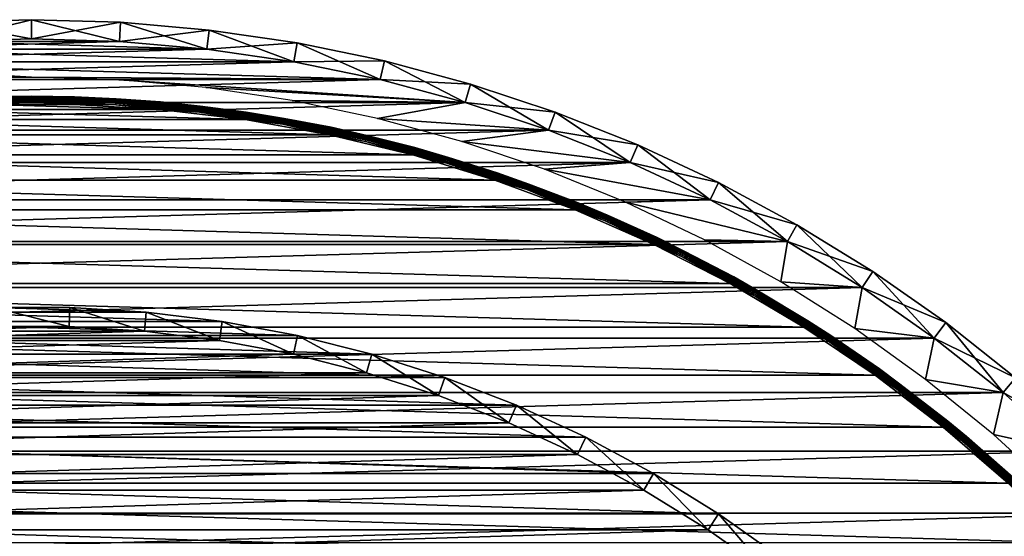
# Model space of a CAD drawing. Header units: millimetres. Extents: x -40 to 40, y -40 to 40.
# Tile 35 of 36: x -0.3 to 25.4, y 26.5 to 40. Entities that reach past the tile are written whole.
import ezdxf

# ---------------------------------------------------------------- set-up
doc = ezdxf.new("R2010")
doc.units = ezdxf.units.MM
doc.header["$LTSCALE"] = 81.481481
for name, color, linetype in [('1', 7, 'CONTINUOUS'), ('10', 7, 'CONTINUOUS'), ('2', 7, 'CONTINUOUS'), ('23', 7, 'CONTINUOUS'), ('24', 7, 'CONTINUOUS'), ('25', 7, 'CONTINUOUS'), ('3', 7, 'CONTINUOUS'), ('30', 7, 'CONTINUOUS'), ('6', 7, 'CONTINUOUS'), ('8', 7, 'CONTINUOUS'), ('9', 7, 'CONTINUOUS')]:
    doc.layers.add(name, color=color, linetype=linetype)

msp = doc.modelspace()

# ---------------------------------------------------------------- linework, layer by layer
at = {"layer": '1', "color": 239, "linetype": 'Continuous', "true_color": 0x3f2236}
for points in [[(-2.297, 39.433, -15), (4.586, 39.233, -15), (-4.586, 39.233, -15), (-2.297, 39.433, -15)], [(0, 39.5, -15), (2.297, 39.433, -15), (-2.297, 39.433, -15), (0, 39.5, -15)], [(2.297, 39.433, -15), (4.586, 39.233, -15), (-2.297, 39.433, -15), (2.297, 39.433, -15)], [(-4.586, 39.233, -15), (6.859, 38.9, -15), (-6.859, 38.9, -15), (-4.586, 39.233, -15)], [(4.586, 39.233, -15), (6.859, 38.9, -15), (-4.586, 39.233, -15), (4.586, 39.233, -15)], [(-6.859, 38.9, -15), (0, 38.5, -15), (-9.109, 38.435, -15), (-6.859, 38.9, -15)], [(6.859, 38.9, -15), (9.109, 38.435, -15), (-6.859, 38.9, -15), (6.859, 38.9, -15)], [(9.109, 38.435, -15), (0, 38.5, -15), (-6.859, 38.9, -15), (9.109, 38.435, -15)], [(0, 38.5, -15), (-2.281, 38.432, -15), (-9.109, 38.435, -15), (0, 38.5, -15)], [(2.281, 38.432, -15), (0, 38.5, -15), (9.109, 38.435, -15), (2.281, 38.432, -15)], [(11.329, 37.841, -15), (2.281, 38.432, -15), (9.109, 38.435, -15), (11.329, 37.841, -15)], [(4.554, 38.23, -15), (2.281, 38.432, -15), (11.329, 37.841, -15), (4.554, 38.23, -15)], [(6.81, 37.893, -15), (4.554, 38.23, -15), (11.329, 37.841, -15), (6.81, 37.893, -15)], [(9.043, 37.423, -15), (6.81, 37.893, -15), (11.329, 37.841, -15), (9.043, 37.423, -15)], [(13.51, 37.118, -15), (9.043, 37.423, -15), (11.329, 37.841, -15), (13.51, 37.118, -15)], [(11.244, 36.821, -15), (9.043, 37.423, -15), (13.51, 37.118, -15), (11.244, 36.821, -15)], [(15.645, 36.27, -15), (11.244, 36.821, -15), (13.51, 37.118, -15), (15.645, 36.27, -15)], [(13.406, 36.091, -15), (11.244, 36.821, -15), (15.645, 36.27, -15), (13.406, 36.091, -15)], [(17.728, 35.298, -15), (13.406, 36.091, -15), (15.645, 36.27, -15), (17.728, 35.298, -15)], [(15.52, 35.233, -15), (13.406, 36.091, -15), (17.728, 35.298, -15), (15.52, 35.233, -15)], [(19.75, 34.208, -15), (15.52, 35.233, -15), (17.728, 35.298, -15), (19.75, 34.208, -15)], [(17.58, 34.252, -15), (15.52, 35.233, -15), (19.75, 34.208, -15), (17.58, 34.252, -15)], [(19.578, 33.15, -15), (17.58, 34.252, -15), (19.75, 34.208, -15), (19.578, 33.15, -15)], [(21.706, 33.002, -15), (19.578, 33.15, -15), (19.75, 34.208, -15), (21.706, 33.002, -15)], [(21.508, 31.932, -15), (19.578, 33.15, -15), (21.706, 33.002, -15), (21.508, 31.932, -15)], [(23.588, 31.684, -15), (21.508, 31.932, -15), (21.706, 33.002, -15), (23.588, 31.684, -15)], [(23.362, 30.602, -15), (21.508, 31.932, -15), (23.588, 31.684, -15), (23.362, 30.602, -15)], [(25.39, 30.259, -15), (23.362, 30.602, -15), (23.588, 31.684, -15), (25.39, 30.259, -15)], [(25.134, 29.164, -15), (23.362, 30.602, -15), (25.39, 30.259, -15), (25.134, 29.164, -15)], [(27.107, 28.731, -15), (25.134, 29.164, -15), (25.39, 30.259, -15), (27.107, 28.731, -15)], [(26.817, 27.624, -15), (25.134, 29.164, -15), (27.107, 28.731, -15), (26.817, 27.624, -15)]]:
    msp.add_3dface(points, dxfattribs=at)
at = {"layer": '10', "color": 250, "linetype": 'Continuous', "true_color": 0x1c1c1c}
for points in [[(-2.209, 37.935, -13.842), (-1.126, 37.987, -13.803), (0, 37.999, -13.842), (-2.209, 37.935, -13.842)], [(-2.209, 37.935, -13.842), (0, 37.999, -13.842), (-2.209, 37.923, -13.879), (-2.209, 37.935, -13.842)], [(-2.209, 37.923, -13.879), (0, 37.999, -13.842), (0, 37.987, -13.879), (-2.209, 37.923, -13.879)], [(-2.209, 37.923, -13.879), (0, 37.987, -13.879), (-2.208, 37.904, -13.913), (-2.209, 37.923, -13.879)], [(-2.208, 37.904, -13.913), (0, 37.987, -13.879), (0, 37.968, -13.913), (-2.208, 37.904, -13.913)], [(-2.208, 37.904, -13.913), (0, 37.968, -13.913), (-2.206, 37.879, -13.943), (-2.208, 37.904, -13.913)], [(-2.206, 37.879, -13.943), (0, 37.968, -13.913), (0, 37.944, -13.943), (-2.206, 37.879, -13.943)], [(-2.206, 37.879, -13.943), (0, 37.944, -13.943), (-2.204, 37.849, -13.967), (-2.206, 37.879, -13.943)], [(-2.204, 37.849, -13.967), (0, 37.944, -13.943), (0, 37.913, -13.967), (-2.204, 37.849, -13.967)], [(-2.204, 37.849, -13.967), (0, 37.913, -13.967), (-2.202, 37.815, -13.985), (-2.204, 37.849, -13.967)], [(-2.202, 37.815, -13.985), (0, 37.913, -13.967), (0, 37.879, -13.985), (-2.202, 37.815, -13.985)], [(-2.202, 37.815, -13.985), (0, 37.879, -13.985), (-2.2, 37.778, -13.996), (-2.202, 37.815, -13.985)], [(-2.2, 37.778, -13.996), (0, 37.879, -13.985), (0, 37.842, -13.996), (-2.2, 37.778, -13.996)], [(-1.12, 37.787, -14), (-2.2, 37.778, -13.996), (0, 37.842, -13.996), (-1.12, 37.787, -14)], [(-1.126, 37.987, -13.803), (1.126, 37.987, -13.803), (0, 37.999, -13.842), (-1.126, 37.987, -13.803)], [(1.12, 37.787, -14), (-1.12, 37.787, -14), (0, 37.842, -13.996), (1.12, 37.787, -14)], [(0, 37.999, -13.842), (1.126, 37.987, -13.803), (2.209, 37.935, -13.842), (0, 37.999, -13.842)], [(0, 37.999, -13.842), (2.209, 37.935, -13.842), (0, 37.987, -13.879), (0, 37.999, -13.842)], [(0, 37.987, -13.879), (2.209, 37.923, -13.879), (0, 37.968, -13.913), (0, 37.987, -13.879)], [(0, 37.987, -13.879), (2.209, 37.935, -13.842), (2.209, 37.923, -13.879), (0, 37.987, -13.879)], [(0, 37.968, -13.913), (2.209, 37.923, -13.879), (2.208, 37.904, -13.913), (0, 37.968, -13.913)], [(0, 37.968, -13.913), (2.208, 37.904, -13.913), (0, 37.944, -13.943), (0, 37.968, -13.913)], [(0, 37.944, -13.943), (2.206, 37.879, -13.943), (0, 37.913, -13.967), (0, 37.944, -13.943)], [(0, 37.944, -13.943), (2.208, 37.904, -13.913), (2.206, 37.879, -13.943), (0, 37.944, -13.943)], [(0, 37.913, -13.967), (2.206, 37.879, -13.943), (2.204, 37.849, -13.967), (0, 37.913, -13.967)], [(0, 37.913, -13.967), (2.204, 37.849, -13.967), (0, 37.879, -13.985), (0, 37.913, -13.967)], [(0, 37.879, -13.985), (2.202, 37.815, -13.985), (0, 37.842, -13.996), (0, 37.879, -13.985)], [(0, 37.879, -13.985), (2.204, 37.849, -13.967), (2.202, 37.815, -13.985), (0, 37.879, -13.985)], [(0, 37.842, -13.996), (2.202, 37.815, -13.985), (2.2, 37.778, -13.996), (0, 37.842, -13.996)], [(1.12, 37.787, -14), (0, 37.842, -13.996), (2.2, 37.778, -13.996), (1.12, 37.787, -14)], [(1.126, 37.987, -13.803), (3.375, 37.853, -13.803), (2.209, 37.935, -13.842), (1.126, 37.987, -13.803)], [(2.204, 37.849, -13.967), (4.401, 37.657, -13.967), (2.202, 37.815, -13.985), (2.204, 37.849, -13.967)], [(2.206, 37.879, -13.943), (4.405, 37.687, -13.943), (2.204, 37.849, -13.967), (2.206, 37.879, -13.943)], [(2.204, 37.849, -13.967), (4.405, 37.687, -13.943), (4.401, 37.657, -13.967), (2.204, 37.849, -13.967)], [(2.208, 37.904, -13.913), (4.408, 37.712, -13.913), (2.206, 37.879, -13.943), (2.208, 37.904, -13.913)], [(2.206, 37.879, -13.943), (4.408, 37.712, -13.913), (4.405, 37.687, -13.943), (2.206, 37.879, -13.943)], [(2.209, 37.923, -13.879), (4.41, 37.73, -13.879), (2.208, 37.904, -13.913), (2.209, 37.923, -13.879)], [(2.208, 37.904, -13.913), (4.41, 37.73, -13.879), (4.408, 37.712, -13.913), (2.208, 37.904, -13.913)], [(2.209, 37.935, -13.842), (3.375, 37.853, -13.803), (4.411, 37.742, -13.842), (2.209, 37.935, -13.842)], [(2.209, 37.935, -13.842), (4.411, 37.742, -13.842), (2.209, 37.923, -13.879), (2.209, 37.935, -13.842)], [(2.209, 37.923, -13.879), (4.411, 37.742, -13.842), (4.41, 37.73, -13.879), (2.209, 37.923, -13.879)], [(3.375, 37.853, -13.803), (5.611, 37.587, -13.803), (4.411, 37.742, -13.842), (3.375, 37.853, -13.803)], [(3.357, 37.654, -14), (1.12, 37.787, -14), (2.2, 37.778, -13.996), (3.357, 37.654, -14)], [(2.202, 37.815, -13.985), (4.397, 37.623, -13.985), (2.2, 37.778, -13.996), (2.202, 37.815, -13.985)], [(2.2, 37.778, -13.996), (4.397, 37.623, -13.985), (4.393, 37.586, -13.996), (2.2, 37.778, -13.996)], [(3.357, 37.654, -14), (2.2, 37.778, -13.996), (4.393, 37.586, -13.996), (3.357, 37.654, -14)], [(2.202, 37.815, -13.985), (4.401, 37.657, -13.967), (4.397, 37.623, -13.985), (2.202, 37.815, -13.985)], [(5.582, 37.389, -14), (3.357, 37.654, -14), (4.393, 37.586, -13.996), (5.582, 37.389, -14)], [(4.397, 37.623, -13.985), (6.578, 37.304, -13.985), (4.393, 37.586, -13.996), (4.397, 37.623, -13.985)], [(4.393, 37.586, -13.996), (6.578, 37.304, -13.985), (6.571, 37.267, -13.996), (4.393, 37.586, -13.996)], [(5.582, 37.389, -14), (4.393, 37.586, -13.996), (6.571, 37.267, -13.996), (5.582, 37.389, -14)], [(4.401, 37.657, -13.967), (6.584, 37.337, -13.967), (4.397, 37.623, -13.985), (4.401, 37.657, -13.967)], [(4.397, 37.623, -13.985), (6.584, 37.337, -13.967), (6.578, 37.304, -13.985), (4.397, 37.623, -13.985)], [(4.405, 37.687, -13.943), (6.589, 37.367, -13.943), (4.401, 37.657, -13.967), (4.405, 37.687, -13.943)], [(4.401, 37.657, -13.967), (6.589, 37.367, -13.943), (6.584, 37.337, -13.967), (4.401, 37.657, -13.967)], [(4.408, 37.712, -13.913), (6.593, 37.392, -13.913), (4.405, 37.687, -13.943), (4.408, 37.712, -13.913)], [(4.405, 37.687, -13.943), (6.593, 37.392, -13.913), (6.589, 37.367, -13.943), (4.405, 37.687, -13.943)], [(4.41, 37.73, -13.879), (6.596, 37.41, -13.879), (4.408, 37.712, -13.913), (4.41, 37.73, -13.879)], [(4.408, 37.712, -13.913), (6.596, 37.41, -13.879), (6.593, 37.392, -13.913), (4.408, 37.712, -13.913)], [(4.411, 37.742, -13.842), (6.598, 37.422, -13.842), (4.41, 37.73, -13.879), (4.411, 37.742, -13.842)], [(4.41, 37.73, -13.879), (6.598, 37.422, -13.842), (6.596, 37.41, -13.879), (4.41, 37.73, -13.879)], [(4.411, 37.742, -13.842), (5.611, 37.587, -13.803), (6.598, 37.422, -13.842), (4.411, 37.742, -13.842)], [(5.611, 37.587, -13.803), (7.828, 37.189, -13.803), (6.598, 37.422, -13.842), (5.611, 37.587, -13.803)], [(7.787, 36.993, -14), (5.582, 37.389, -14), (6.571, 37.267, -13.996), (7.787, 36.993, -14)], [(6.578, 37.304, -13.985), (8.736, 36.858, -13.985), (6.571, 37.267, -13.996), (6.578, 37.304, -13.985)], [(6.584, 37.337, -13.967), (8.743, 36.891, -13.967), (6.578, 37.304, -13.985), (6.584, 37.337, -13.967)], [(6.578, 37.304, -13.985), (8.743, 36.891, -13.967), (8.736, 36.858, -13.985), (6.578, 37.304, -13.985)], [(6.589, 37.367, -13.943), (8.75, 36.921, -13.943), (6.584, 37.337, -13.967), (6.589, 37.367, -13.943)], [(6.584, 37.337, -13.967), (8.75, 36.921, -13.943), (8.743, 36.891, -13.967), (6.584, 37.337, -13.967)], [(6.593, 37.392, -13.913), (8.756, 36.945, -13.913), (6.589, 37.367, -13.943), (6.593, 37.392, -13.913)], [(6.589, 37.367, -13.943), (8.756, 36.945, -13.913), (8.75, 36.921, -13.943), (6.589, 37.367, -13.943)], [(6.596, 37.41, -13.879), (8.76, 36.963, -13.879), (6.593, 37.392, -13.913), (6.596, 37.41, -13.879)], [(6.593, 37.392, -13.913), (8.76, 36.963, -13.879), (8.756, 36.945, -13.913), (6.593, 37.392, -13.913)], [(6.598, 37.422, -13.842), (8.763, 36.975, -13.842), (6.596, 37.41, -13.879), (6.598, 37.422, -13.842)], [(6.596, 37.41, -13.879), (8.763, 36.975, -13.842), (8.76, 36.963, -13.879), (6.596, 37.41, -13.879)], [(6.598, 37.422, -13.842), (7.828, 37.189, -13.803), (8.763, 36.975, -13.842), (6.598, 37.422, -13.842)], [(6.571, 37.267, -13.996), (8.736, 36.858, -13.985), (8.727, 36.822, -13.996), (6.571, 37.267, -13.996)], [(7.787, 36.993, -14), (6.571, 37.267, -13.996), (8.727, 36.822, -13.996), (7.787, 36.993, -14)], [(7.828, 37.189, -13.803), (10.017, 36.659, -13.803), (8.763, 36.975, -13.842), (7.828, 37.189, -13.803)], [(9.965, 36.467, -14), (7.787, 36.993, -14), (8.727, 36.822, -13.996), (9.965, 36.467, -14)], [(8.736, 36.858, -13.985), (10.864, 36.288, -13.985), (8.727, 36.822, -13.996), (8.736, 36.858, -13.985)], [(8.727, 36.822, -13.996), (10.864, 36.288, -13.985), (10.853, 36.252, -13.996), (8.727, 36.822, -13.996)], [(9.965, 36.467, -14), (8.727, 36.822, -13.996), (10.853, 36.252, -13.996), (9.965, 36.467, -14)], [(8.743, 36.891, -13.967), (10.874, 36.321, -13.967), (8.736, 36.858, -13.985), (8.743, 36.891, -13.967)], [(8.736, 36.858, -13.985), (10.874, 36.321, -13.967), (10.864, 36.288, -13.985), (8.736, 36.858, -13.985)], [(8.75, 36.921, -13.943), (10.882, 36.35, -13.943), (8.743, 36.891, -13.967), (8.75, 36.921, -13.943)], [(8.743, 36.891, -13.967), (10.882, 36.35, -13.943), (10.874, 36.321, -13.967), (8.743, 36.891, -13.967)], [(8.756, 36.945, -13.913), (10.889, 36.373, -13.913), (8.75, 36.921, -13.943), (8.756, 36.945, -13.913)], [(8.75, 36.921, -13.943), (10.889, 36.373, -13.913), (10.882, 36.35, -13.943), (8.75, 36.921, -13.943)], [(8.76, 36.963, -13.879), (10.895, 36.391, -13.879), (8.756, 36.945, -13.913), (8.76, 36.963, -13.879)], [(8.756, 36.945, -13.913), (10.895, 36.391, -13.879), (10.889, 36.373, -13.913), (8.756, 36.945, -13.913)], [(8.763, 36.975, -13.842), (10.898, 36.403, -13.842), (8.76, 36.963, -13.879), (8.763, 36.975, -13.842)], [(8.76, 36.963, -13.879), (10.898, 36.403, -13.842), (10.895, 36.391, -13.879), (8.76, 36.963, -13.879)], [(8.763, 36.975, -13.842), (10.017, 36.659, -13.803), (10.898, 36.403, -13.842), (8.763, 36.975, -13.842)], [(10.017, 36.659, -13.803), (12.171, 36.002, -13.803), (10.898, 36.403, -13.842), (10.017, 36.659, -13.803)], [(12.107, 35.812, -14), (9.965, 36.467, -14), (10.853, 36.252, -13.996), (12.107, 35.812, -14)], [(10.864, 36.288, -13.985), (12.955, 35.595, -13.985), (10.853, 36.252, -13.996), (10.864, 36.288, -13.985)], [(10.874, 36.321, -13.967), (12.967, 35.627, -13.967), (10.864, 36.288, -13.985), (10.874, 36.321, -13.967)], [(10.864, 36.288, -13.985), (12.967, 35.627, -13.967), (12.955, 35.595, -13.985), (10.864, 36.288, -13.985)], [(10.882, 36.35, -13.943), (12.977, 35.655, -13.943), (10.874, 36.321, -13.967), (10.882, 36.35, -13.943)], [(10.874, 36.321, -13.967), (12.977, 35.655, -13.943), (12.967, 35.627, -13.967), (10.874, 36.321, -13.967)], [(10.889, 36.373, -13.913), (12.986, 35.679, -13.913), (10.882, 36.35, -13.943), (10.889, 36.373, -13.913)], [(10.882, 36.35, -13.943), (12.986, 35.679, -13.913), (12.977, 35.655, -13.943), (10.882, 36.35, -13.943)], [(10.895, 36.391, -13.879), (12.992, 35.696, -13.879), (10.889, 36.373, -13.913), (10.895, 36.391, -13.879)], [(10.889, 36.373, -13.913), (12.992, 35.696, -13.879), (12.986, 35.679, -13.913), (10.889, 36.373, -13.913)], [(10.898, 36.403, -13.842), (12.996, 35.707, -13.842), (10.895, 36.391, -13.879), (10.898, 36.403, -13.842)], [(10.895, 36.391, -13.879), (12.996, 35.707, -13.842), (12.992, 35.696, -13.879), (10.895, 36.391, -13.879)], [(10.898, 36.403, -13.842), (12.171, 36.002, -13.803), (12.996, 35.707, -13.842), (10.898, 36.403, -13.842)], [(10.853, 36.252, -13.996), (12.955, 35.595, -13.985), (12.943, 35.56, -13.996), (10.853, 36.252, -13.996)], [(12.107, 35.812, -14), (10.853, 36.252, -13.996), (12.943, 35.56, -13.996), (12.107, 35.812, -14)], [(14.208, 35.032, -14), (12.107, 35.812, -14), (12.943, 35.56, -13.996), (14.208, 35.032, -14)], [(12.171, 36.002, -13.803), (14.283, 35.217, -13.803), (12.996, 35.707, -13.842), (12.171, 36.002, -13.803)], [(12.955, 35.595, -13.985), (15.003, 34.781, -13.985), (12.943, 35.56, -13.996), (12.955, 35.595, -13.985)], [(12.943, 35.56, -13.996), (15.003, 34.781, -13.985), (14.988, 34.747, -13.996), (12.943, 35.56, -13.996)], [(14.208, 35.032, -14), (12.943, 35.56, -13.996), (14.988, 34.747, -13.996), (14.208, 35.032, -14)], [(12.967, 35.627, -13.967), (15.017, 34.813, -13.967), (12.955, 35.595, -13.985), (12.967, 35.627, -13.967)], [(12.955, 35.595, -13.985), (15.017, 34.813, -13.967), (15.003, 34.781, -13.985), (12.955, 35.595, -13.985)], [(12.977, 35.655, -13.943), (15.029, 34.84, -13.943), (12.967, 35.627, -13.967), (12.977, 35.655, -13.943)], [(12.967, 35.627, -13.967), (15.029, 34.84, -13.943), (15.017, 34.813, -13.967), (12.967, 35.627, -13.967)], [(12.986, 35.679, -13.913), (15.039, 34.863, -13.913), (12.977, 35.655, -13.943), (12.986, 35.679, -13.913)], [(12.977, 35.655, -13.943), (15.039, 34.863, -13.913), (15.029, 34.84, -13.943), (12.977, 35.655, -13.943)], [(12.992, 35.696, -13.879), (15.046, 34.88, -13.879), (12.986, 35.679, -13.913), (12.992, 35.696, -13.879)], [(12.986, 35.679, -13.913), (15.046, 34.88, -13.879), (15.039, 34.863, -13.913), (12.986, 35.679, -13.913)], [(12.996, 35.707, -13.842), (15.051, 34.891, -13.842), (12.992, 35.696, -13.879), (12.996, 35.707, -13.842)], [(12.992, 35.696, -13.879), (15.051, 34.891, -13.842), (15.046, 34.88, -13.879), (12.992, 35.696, -13.879)], [(12.996, 35.707, -13.842), (14.283, 35.217, -13.803), (15.051, 34.891, -13.842), (12.996, 35.707, -13.842)], [(16.258, 34.129, -14), (14.208, 35.032, -14), (14.988, 34.747, -13.996), (16.258, 34.129, -14)], [(14.283, 35.217, -13.803), (16.344, 34.309, -13.803), (15.051, 34.891, -13.842), (14.283, 35.217, -13.803)], [(15.003, 34.781, -13.985), (17, 33.85, -13.985), (14.988, 34.747, -13.996), (15.003, 34.781, -13.985)], [(14.988, 34.747, -13.996), (17, 33.85, -13.985), (16.983, 33.817, -13.996), (14.988, 34.747, -13.996)], [(16.258, 34.129, -14), (14.988, 34.747, -13.996), (16.983, 33.817, -13.996), (16.258, 34.129, -14)], [(15.017, 34.813, -13.967), (17.015, 33.881, -13.967), (15.003, 34.781, -13.985), (15.017, 34.813, -13.967)], [(15.003, 34.781, -13.985), (17.015, 33.881, -13.967), (17, 33.85, -13.985), (15.003, 34.781, -13.985)], [(15.029, 34.84, -13.943), (17.029, 33.908, -13.943), (15.017, 34.813, -13.967), (15.029, 34.84, -13.943)], [(15.017, 34.813, -13.967), (17.029, 33.908, -13.943), (17.015, 33.881, -13.967), (15.017, 34.813, -13.967)], [(15.039, 34.863, -13.913), (17.04, 33.93, -13.913), (15.029, 34.84, -13.943), (15.039, 34.863, -13.913)], [(15.029, 34.84, -13.943), (17.04, 33.93, -13.913), (17.029, 33.908, -13.943), (15.029, 34.84, -13.943)], [(15.046, 34.88, -13.879), (17.049, 33.947, -13.879), (15.039, 34.863, -13.913), (15.046, 34.88, -13.879)], [(15.039, 34.863, -13.913), (17.049, 33.947, -13.879), (17.04, 33.93, -13.913), (15.039, 34.863, -13.913)], [(15.051, 34.891, -13.842), (17.054, 33.957, -13.842), (15.046, 34.88, -13.879), (15.051, 34.891, -13.842)], [(15.046, 34.88, -13.879), (17.054, 33.957, -13.842), (17.049, 33.947, -13.879), (15.046, 34.88, -13.879)], [(15.051, 34.891, -13.842), (16.344, 34.309, -13.803), (17.054, 33.957, -13.842), (15.051, 34.891, -13.842)], [(16.344, 34.309, -13.803), (18.348, 33.281, -13.803), (17.054, 33.957, -13.842), (16.344, 34.309, -13.803)], [(18.251, 33.106, -14), (16.258, 34.129, -14), (16.983, 33.817, -13.996), (18.251, 33.106, -14)], [(17.054, 33.957, -13.842), (18.999, 32.908, -13.842), (17.049, 33.947, -13.879), (17.054, 33.957, -13.842)], [(17.054, 33.957, -13.842), (18.348, 33.281, -13.803), (18.999, 32.908, -13.842), (17.054, 33.957, -13.842)], [(17, 33.85, -13.985), (18.94, 32.804, -13.985), (16.983, 33.817, -13.996), (17, 33.85, -13.985)], [(16.983, 33.817, -13.996), (18.94, 32.804, -13.985), (18.921, 32.772, -13.996), (16.983, 33.817, -13.996)], [(18.251, 33.106, -14), (16.983, 33.817, -13.996), (18.921, 32.772, -13.996), (18.251, 33.106, -14)], [(17.015, 33.881, -13.967), (18.957, 32.834, -13.967), (17, 33.85, -13.985), (17.015, 33.881, -13.967)], [(17, 33.85, -13.985), (18.957, 32.834, -13.967), (18.94, 32.804, -13.985), (17, 33.85, -13.985)], [(17.029, 33.908, -13.943), (18.972, 32.86, -13.943), (17.015, 33.881, -13.967), (17.029, 33.908, -13.943)], [(17.015, 33.881, -13.967), (18.972, 32.86, -13.943), (18.957, 32.834, -13.967), (17.015, 33.881, -13.967)], [(17.04, 33.93, -13.913), (18.984, 32.882, -13.913), (17.029, 33.908, -13.943), (17.04, 33.93, -13.913)], [(17.029, 33.908, -13.943), (18.984, 32.882, -13.913), (18.972, 32.86, -13.943), (17.029, 33.908, -13.943)], [(17.049, 33.947, -13.879), (18.994, 32.898, -13.879), (17.04, 33.93, -13.913), (17.049, 33.947, -13.879)], [(17.04, 33.93, -13.913), (18.994, 32.898, -13.879), (18.984, 32.882, -13.913), (17.04, 33.93, -13.913)], [(17.049, 33.947, -13.879), (18.999, 32.908, -13.842), (18.994, 32.898, -13.879), (17.049, 33.947, -13.879)], [(18.348, 33.281, -13.803), (20.287, 32.136, -13.803), (18.999, 32.908, -13.842), (18.348, 33.281, -13.803)], [(20.181, 31.966, -14), (18.251, 33.106, -14), (18.921, 32.772, -13.996), (20.181, 31.966, -14)], [(18.94, 32.804, -13.985), (20.815, 31.647, -13.985), (18.921, 32.772, -13.996), (18.94, 32.804, -13.985)], [(18.921, 32.772, -13.996), (20.815, 31.647, -13.985), (20.794, 31.616, -13.996), (18.921, 32.772, -13.996)], [(20.181, 31.966, -14), (18.921, 32.772, -13.996), (20.794, 31.616, -13.996), (20.181, 31.966, -14)], [(18.957, 32.834, -13.967), (20.834, 31.676, -13.967), (18.94, 32.804, -13.985), (18.957, 32.834, -13.967)], [(18.94, 32.804, -13.985), (20.834, 31.676, -13.967), (20.815, 31.647, -13.985), (18.94, 32.804, -13.985)], [(18.972, 32.86, -13.943), (20.85, 31.701, -13.943), (18.957, 32.834, -13.967), (18.972, 32.86, -13.943)], [(18.957, 32.834, -13.967), (20.85, 31.701, -13.943), (20.834, 31.676, -13.967), (18.957, 32.834, -13.967)], [(18.984, 32.882, -13.913), (20.864, 31.722, -13.913), (18.972, 32.86, -13.943), (18.984, 32.882, -13.913)], [(18.972, 32.86, -13.943), (20.864, 31.722, -13.913), (20.85, 31.701, -13.943), (18.972, 32.86, -13.943)], [(18.994, 32.898, -13.879), (20.874, 31.738, -13.879), (18.984, 32.882, -13.913), (18.994, 32.898, -13.879)], [(18.984, 32.882, -13.913), (20.874, 31.738, -13.879), (20.864, 31.722, -13.913), (18.984, 32.882, -13.913)], [(18.999, 32.908, -13.842), (20.881, 31.748, -13.842), (18.994, 32.898, -13.879), (18.999, 32.908, -13.842)], [(18.994, 32.898, -13.879), (20.881, 31.748, -13.842), (20.874, 31.738, -13.879), (18.994, 32.898, -13.879)], [(18.999, 32.908, -13.842), (20.287, 32.136, -13.803), (20.881, 31.748, -13.842), (18.999, 32.908, -13.842)], [(22.039, 30.715, -14), (20.181, 31.966, -14), (20.794, 31.616, -13.996), (22.039, 30.715, -14)], [(20.287, 32.136, -13.803), (22.155, 30.877, -13.803), (20.881, 31.748, -13.842), (20.287, 32.136, -13.803)], [(20.815, 31.647, -13.985), (22.62, 30.384, -13.985), (20.794, 31.616, -13.996), (20.815, 31.647, -13.985)], [(20.834, 31.676, -13.967), (22.64, 30.411, -13.967), (20.815, 31.647, -13.985), (20.834, 31.676, -13.967)], [(20.815, 31.647, -13.985), (22.64, 30.411, -13.967), (22.62, 30.384, -13.985), (20.815, 31.647, -13.985)], [(20.85, 31.701, -13.943), (22.658, 30.435, -13.943), (20.834, 31.676, -13.967), (20.85, 31.701, -13.943)], [(20.834, 31.676, -13.967), (22.658, 30.435, -13.943), (22.64, 30.411, -13.967), (20.834, 31.676, -13.967)], [(20.864, 31.722, -13.913), (22.673, 30.455, -13.913), (20.85, 31.701, -13.943), (20.864, 31.722, -13.913)], [(20.85, 31.701, -13.943), (22.673, 30.455, -13.913), (22.658, 30.435, -13.943), (20.85, 31.701, -13.943)], [(20.874, 31.738, -13.879), (22.684, 30.47, -13.879), (20.864, 31.722, -13.913), (20.874, 31.738, -13.879)], [(20.864, 31.722, -13.913), (22.684, 30.47, -13.879), (22.673, 30.455, -13.913), (20.864, 31.722, -13.913)], [(20.881, 31.748, -13.842), (22.691, 30.48, -13.842), (20.874, 31.738, -13.879), (20.881, 31.748, -13.842)], [(20.874, 31.738, -13.879), (22.691, 30.48, -13.842), (22.684, 30.47, -13.879), (20.874, 31.738, -13.879)], [(20.881, 31.748, -13.842), (22.155, 30.877, -13.803), (22.691, 30.48, -13.842), (20.881, 31.748, -13.842)], [(20.794, 31.616, -13.996), (22.62, 30.384, -13.985), (22.598, 30.354, -13.996), (20.794, 31.616, -13.996)], [(22.039, 30.715, -14), (20.794, 31.616, -13.996), (22.598, 30.354, -13.996), (22.039, 30.715, -14)], [(22.155, 30.877, -13.803), (23.945, 29.511, -13.803), (22.691, 30.48, -13.842), (22.155, 30.877, -13.803)], [(23.82, 29.355, -14), (22.039, 30.715, -14), (22.598, 30.354, -13.996), (23.82, 29.355, -14)], [(22.62, 30.384, -13.985), (24.348, 29.017, -13.985), (22.598, 30.354, -13.996), (22.62, 30.384, -13.985)], [(22.64, 30.411, -13.967), (24.37, 29.043, -13.967), (22.62, 30.384, -13.985), (22.64, 30.411, -13.967)], [(22.62, 30.384, -13.985), (24.37, 29.043, -13.967), (24.348, 29.017, -13.985), (22.62, 30.384, -13.985)], [(22.658, 30.435, -13.943), (24.39, 29.066, -13.943), (22.64, 30.411, -13.967), (22.658, 30.435, -13.943)], [(22.64, 30.411, -13.967), (24.39, 29.066, -13.943), (24.37, 29.043, -13.967), (22.64, 30.411, -13.967)], [(22.673, 30.455, -13.913), (24.406, 29.086, -13.913), (22.658, 30.435, -13.943), (22.673, 30.455, -13.913)], [(22.658, 30.435, -13.943), (24.406, 29.086, -13.913), (24.39, 29.066, -13.943), (22.658, 30.435, -13.943)], [(22.684, 30.47, -13.879), (24.418, 29.1, -13.879), (22.673, 30.455, -13.913), (22.684, 30.47, -13.879)], [(22.673, 30.455, -13.913), (24.418, 29.1, -13.879), (24.406, 29.086, -13.913), (22.673, 30.455, -13.913)], [(22.691, 30.48, -13.842), (24.425, 29.109, -13.842), (22.684, 30.47, -13.879), (22.691, 30.48, -13.842)], [(22.684, 30.47, -13.879), (24.425, 29.109, -13.842), (24.418, 29.1, -13.879), (22.684, 30.47, -13.879)], [(22.691, 30.48, -13.842), (23.945, 29.511, -13.803), (24.425, 29.109, -13.842), (22.691, 30.48, -13.842)], [(22.598, 30.354, -13.996), (24.348, 29.017, -13.985), (24.324, 28.989, -13.996), (22.598, 30.354, -13.996)], [(23.82, 29.355, -14), (22.598, 30.354, -13.996), (24.324, 28.989, -13.996), (23.82, 29.355, -14)], [(25.517, 27.893, -14), (23.82, 29.355, -14), (24.324, 28.989, -13.996), (25.517, 27.893, -14)], [(23.945, 29.511, -13.803), (25.652, 28.04, -13.803), (24.425, 29.109, -13.842), (23.945, 29.511, -13.803)], [(24.406, 29.086, -13.913), (26.056, 27.617, -13.913), (24.39, 29.066, -13.943), (24.406, 29.086, -13.913)], [(24.418, 29.1, -13.879), (26.068, 27.631, -13.879), (24.406, 29.086, -13.913), (24.418, 29.1, -13.879)], [(24.406, 29.086, -13.913), (26.068, 27.631, -13.879), (26.056, 27.617, -13.913), (24.406, 29.086, -13.913)], [(24.425, 29.109, -13.842), (26.076, 27.639, -13.842), (24.418, 29.1, -13.879), (24.425, 29.109, -13.842)], [(24.418, 29.1, -13.879), (26.076, 27.639, -13.842), (26.068, 27.631, -13.879), (24.418, 29.1, -13.879)], [(24.425, 29.109, -13.842), (25.652, 28.04, -13.803), (26.076, 27.639, -13.842), (24.425, 29.109, -13.842)], [(24.348, 29.017, -13.985), (25.994, 27.552, -13.985), (24.324, 28.989, -13.996), (24.348, 29.017, -13.985)], [(24.324, 28.989, -13.996), (25.994, 27.552, -13.985), (25.969, 27.525, -13.996), (24.324, 28.989, -13.996)], [(25.517, 27.893, -14), (24.324, 28.989, -13.996), (25.969, 27.525, -13.996), (25.517, 27.893, -14)], [(24.37, 29.043, -13.967), (26.018, 27.577, -13.967), (24.348, 29.017, -13.985), (24.37, 29.043, -13.967)], [(24.348, 29.017, -13.985), (26.018, 27.577, -13.967), (25.994, 27.552, -13.985), (24.348, 29.017, -13.985)], [(24.39, 29.066, -13.943), (26.038, 27.599, -13.943), (24.37, 29.043, -13.967), (24.39, 29.066, -13.943)], [(24.37, 29.043, -13.967), (26.038, 27.599, -13.943), (26.018, 27.577, -13.967), (24.37, 29.043, -13.967)], [(24.39, 29.066, -13.943), (26.056, 27.617, -13.913), (26.038, 27.599, -13.943), (24.39, 29.066, -13.943)]]:
    msp.add_3dface(points, dxfattribs=at)
at = {"layer": '2', "color": 239, "linetype": 'Continuous', "true_color": 0x3f2236}
for points in [[(2.297, 39.433), (-4.586, 39.233), (4.586, 39.233), (2.297, 39.433)], [(-2.297, 39.433), (-4.586, 39.233), (2.297, 39.433), (-2.297, 39.433)], [(0, 39.5), (-2.297, 39.433), (2.297, 39.433), (0, 39.5)], [(-4.586, 39.233), (-6.859, 38.9), (4.586, 39.233), (-4.586, 39.233)], [(4.586, 39.233), (-6.859, 38.9), (6.859, 38.9), (4.586, 39.233)], [(-6.859, 38.9), (-9.109, 38.435), (6.859, 38.9), (-6.859, 38.9)], [(6.859, 38.9), (-9.109, 38.435), (9.109, 38.435), (6.859, 38.9)], [(-9.109, 38.435), (-11.329, 37.841), (9.109, 38.435), (-9.109, 38.435)], [(9.109, 38.435), (-11.329, 37.841), (11.329, 37.841), (9.109, 38.435)], [(-11.329, 37.841), (-13.51, 37.118), (11.329, 37.841), (-11.329, 37.841)], [(11.329, 37.841), (-13.51, 37.118), (13.51, 37.118), (11.329, 37.841)], [(-13.51, 37.118), (-15.645, 36.27), (13.51, 37.118), (-13.51, 37.118)], [(13.51, 37.118), (-15.645, 36.27), (15.645, 36.27), (13.51, 37.118)], [(-15.645, 36.27), (-17.728, 35.298), (15.645, 36.27), (-15.645, 36.27)], [(15.645, 36.27), (-17.728, 35.298), (17.728, 35.298), (15.645, 36.27)], [(17.728, 35.298), (-19.75, 34.208), (19.75, 34.208), (17.728, 35.298)], [(-17.728, 35.298), (-19.75, 34.208), (17.728, 35.298), (-17.728, 35.298)], [(-19.75, 34.208), (-21.706, 33.002), (19.75, 34.208), (-19.75, 34.208)], [(19.75, 34.208), (-21.706, 33.002), (21.706, 33.002), (19.75, 34.208)], [(-21.706, 33.002), (-23.588, 31.684), (21.706, 33.002), (-21.706, 33.002)], [(21.706, 33.002), (-23.588, 31.684), (23.588, 31.684), (21.706, 33.002)], [(-23.588, 31.684), (-25.39, 30.259), (23.588, 31.684), (-23.588, 31.684)], [(23.588, 31.684), (-25.39, 30.259), (25.39, 30.259), (23.588, 31.684)], [(-25.39, 30.259), (-27.107, 28.731), (25.39, 30.259), (-25.39, 30.259)], [(25.39, 30.259), (-27.107, 28.731), (27.107, 28.731), (25.39, 30.259)], [(-27.107, 28.731), (-28.731, 27.107), (27.107, 28.731), (-27.107, 28.731)], [(27.107, 28.731), (-28.731, 27.107), (28.731, 27.107), (27.107, 28.731)], [(-28.731, 27.107), (-30.259, 25.39), (28.731, 27.107), (-28.731, 27.107)], [(28.731, 27.107), (-30.259, 25.39), (30.259, 25.39), (28.731, 27.107)]]:
    msp.add_3dface(points, dxfattribs=at)
at = {"layer": '23', "color": 7, "linetype": 'Continuous'}
for points in [[(0.985, 31.985, -480), (-2.953, 31.863, -480), (2.953, 31.863, -480), (0.985, 31.985, -480)], [(-0.985, 31.985, -480), (-2.953, 31.863, -480), (0.985, 31.985, -480), (-0.985, 31.985, -480)], [(2.953, 31.863, -480), (-4.909, 31.621, -480), (4.909, 31.621, -480), (2.953, 31.863, -480)], [(-2.953, 31.863, -480), (-4.909, 31.621, -480), (2.953, 31.863, -480), (-2.953, 31.863, -480)], [(-4.909, 31.621, -480), (-6.846, 31.259, -480), (4.909, 31.621, -480), (-4.909, 31.621, -480)], [(4.909, 31.621, -480), (-6.846, 31.259, -480), (6.846, 31.259, -480), (4.909, 31.621, -480)], [(6.846, 31.259, -480), (-8.757, 30.778, -480), (8.757, 30.778, -480), (6.846, 31.259, -480)], [(-6.846, 31.259, -480), (-8.757, 30.778, -480), (6.846, 31.259, -480), (-6.846, 31.259, -480)], [(8.757, 30.778, -480), (-10.635, 30.181, -480), (10.635, 30.181, -480), (8.757, 30.778, -480)], [(-8.757, 30.778, -480), (-10.635, 30.181, -480), (8.757, 30.778, -480), (-8.757, 30.778, -480)], [(10.635, 30.181, -480), (-12.473, 29.469, -480), (12.473, 29.469, -480), (10.635, 30.181, -480)], [(-10.635, 30.181, -480), (-12.473, 29.469, -480), (10.635, 30.181, -480), (-10.635, 30.181, -480)], [(12.473, 29.469, -480), (-14.264, 28.645, -480), (14.264, 28.645, -480), (12.473, 29.469, -480)], [(-12.473, 29.469, -480), (-14.264, 28.645, -480), (12.473, 29.469, -480), (-12.473, 29.469, -480)], [(14.264, 28.645, -480), (-16, 27.713, -480), (16, 27.713, -480), (14.264, 28.645, -480)], [(-14.264, 28.645, -480), (-16, 27.713, -480), (14.264, 28.645, -480), (-14.264, 28.645, -480)], [(16, 27.713, -480), (-17.676, 26.675, -480), (17.676, 26.675, -480), (16, 27.713, -480)], [(-16, 27.713, -480), (-17.676, 26.675, -480), (16, 27.713, -480), (-16, 27.713, -480)], [(17.676, 26.675, -480), (-19.284, 25.537, -480), (19.284, 25.537, -480), (17.676, 26.675, -480)], [(-17.676, 26.675, -480), (-19.284, 25.537, -480), (17.676, 26.675, -480), (-17.676, 26.675, -480)]]:
    msp.add_3dface(points, dxfattribs=at)
at = {"layer": '24', "color": 7, "linetype": 'Continuous'}
for points in [[(1.001, 32.485, -483), (-1.001, 32.485, -483), (1.001, 32.485, -480.5), (1.001, 32.485, -483)], [(1.001, 32.485, -480.5), (-1.001, 32.485, -483), (-1.001, 32.485, -480.5), (1.001, 32.485, -480.5)], [(2.999, 32.361, -483), (1.001, 32.485, -483), (2.999, 32.361, -480.5), (2.999, 32.361, -483)], [(2.999, 32.361, -480.5), (1.001, 32.485, -483), (1.001, 32.485, -480.5), (2.999, 32.361, -480.5)], [(4.985, 32.115, -483), (2.999, 32.361, -483), (4.985, 32.115, -480.5), (4.985, 32.115, -483)], [(4.985, 32.115, -480.5), (2.999, 32.361, -483), (2.999, 32.361, -480.5), (4.985, 32.115, -480.5)], [(6.953, 31.748, -483), (4.985, 32.115, -483), (6.953, 31.748, -480.5), (6.953, 31.748, -483)], [(6.953, 31.748, -480.5), (4.985, 32.115, -483), (4.985, 32.115, -480.5), (6.953, 31.748, -480.5)], [(8.894, 31.259, -483), (6.953, 31.748, -483), (8.894, 31.259, -480.5), (8.894, 31.259, -483)], [(8.894, 31.259, -480.5), (6.953, 31.748, -483), (6.953, 31.748, -480.5), (8.894, 31.259, -480.5)], [(10.802, 30.653, -483), (8.894, 31.259, -483), (10.802, 30.653, -480.5), (10.802, 30.653, -483)], [(10.802, 30.653, -480.5), (8.894, 31.259, -483), (8.894, 31.259, -480.5), (10.802, 30.653, -480.5)], [(12.668, 29.929, -483), (10.802, 30.653, -483), (12.668, 29.929, -480.5), (12.668, 29.929, -483)], [(12.668, 29.929, -480.5), (10.802, 30.653, -483), (10.802, 30.653, -480.5), (12.668, 29.929, -480.5)], [(14.486, 29.093, -483), (12.668, 29.929, -483), (14.486, 29.093, -480.5), (14.486, 29.093, -483)], [(14.486, 29.093, -480.5), (12.668, 29.929, -483), (12.668, 29.929, -480.5), (14.486, 29.093, -480.5)], [(16.25, 28.146, -483), (14.486, 29.093, -483), (16.25, 28.146, -480.5), (16.25, 28.146, -483)], [(16.25, 28.146, -480.5), (14.486, 29.093, -483), (14.486, 29.093, -480.5), (16.25, 28.146, -480.5)], [(17.952, 27.092, -483), (16.25, 28.146, -483), (17.952, 27.092, -480.5), (17.952, 27.092, -483)], [(17.952, 27.092, -480.5), (16.25, 28.146, -483), (16.25, 28.146, -480.5), (17.952, 27.092, -480.5)], [(19.586, 25.936, -483), (17.952, 27.092, -483), (19.586, 25.936, -480.5), (19.586, 25.936, -483)], [(19.586, 25.936, -480.5), (17.952, 27.092, -483), (17.952, 27.092, -480.5), (19.586, 25.936, -480.5)]]:
    msp.add_3dface(points, dxfattribs=at)
at = {"layer": '25', "color": 7, "linetype": 'Continuous'}
for points in [[(-2.999, 32.361, -483), (-1.001, 32.485, -483), (2.999, 32.361, -483), (-2.999, 32.361, -483)], [(-1.001, 32.485, -483), (1.001, 32.485, -483), (2.999, 32.361, -483), (-1.001, 32.485, -483)], [(-4.985, 32.115, -483), (-2.999, 32.361, -483), (4.985, 32.115, -483), (-4.985, 32.115, -483)], [(-2.999, 32.361, -483), (2.999, 32.361, -483), (4.985, 32.115, -483), (-2.999, 32.361, -483)], [(-6.953, 31.748, -483), (-4.985, 32.115, -483), (6.953, 31.748, -483), (-6.953, 31.748, -483)], [(-4.985, 32.115, -483), (4.985, 32.115, -483), (6.953, 31.748, -483), (-4.985, 32.115, -483)], [(-8.894, 31.259, -483), (-6.953, 31.748, -483), (8.894, 31.259, -483), (-8.894, 31.259, -483)], [(-6.953, 31.748, -483), (6.953, 31.748, -483), (8.894, 31.259, -483), (-6.953, 31.748, -483)], [(-10.802, 30.653, -483), (-8.894, 31.259, -483), (10.802, 30.653, -483), (-10.802, 30.653, -483)], [(-8.894, 31.259, -483), (8.894, 31.259, -483), (10.802, 30.653, -483), (-8.894, 31.259, -483)], [(-12.668, 29.929, -483), (-10.802, 30.653, -483), (12.668, 29.929, -483), (-12.668, 29.929, -483)], [(-10.802, 30.653, -483), (10.802, 30.653, -483), (12.668, 29.929, -483), (-10.802, 30.653, -483)], [(-14.486, 29.093, -483), (-12.668, 29.929, -483), (14.486, 29.093, -483), (-14.486, 29.093, -483)], [(-12.668, 29.929, -483), (12.668, 29.929, -483), (14.486, 29.093, -483), (-12.668, 29.929, -483)], [(-16.25, 28.146, -483), (-14.486, 29.093, -483), (16.25, 28.146, -483), (-16.25, 28.146, -483)], [(-14.486, 29.093, -483), (14.486, 29.093, -483), (16.25, 28.146, -483), (-14.486, 29.093, -483)], [(-17.952, 27.092, -483), (-16.25, 28.146, -483), (17.952, 27.092, -483), (-17.952, 27.092, -483)], [(-16.25, 28.146, -483), (16.25, 28.146, -483), (17.952, 27.092, -483), (-16.25, 28.146, -483)], [(-19.586, 25.936, -483), (-17.952, 27.092, -483), (19.586, 25.936, -483), (-19.586, 25.936, -483)], [(-17.952, 27.092, -483), (17.952, 27.092, -483), (19.586, 25.936, -483), (-17.952, 27.092, -483)]]:
    msp.add_3dface(points, dxfattribs=at)
at = {"layer": '3', "color": 239, "linetype": 'Continuous', "true_color": 0x3f2236}
for points in [[(-2.326, 39.932, -0.5), (0, 40, -0.5), (-2.326, 39.932, -14.5), (-2.326, 39.932, -0.5)], [(-2.326, 39.932, -14.5), (0, 40, -0.5), (0, 40, -14.5), (-2.326, 39.932, -14.5)], [(0, 40, -0.5), (2.326, 39.932, -0.5), (0, 40, -14.5), (0, 40, -0.5)], [(0, 40, -14.5), (2.326, 39.932, -0.5), (2.326, 39.932, -14.5), (0, 40, -14.5)], [(2.326, 39.932, -0.5), (4.644, 39.73, -0.5), (2.326, 39.932, -14.5), (2.326, 39.932, -0.5)], [(2.326, 39.932, -14.5), (4.644, 39.73, -0.5), (4.644, 39.73, -14.5), (2.326, 39.932, -14.5)], [(4.644, 39.73, -0.5), (6.946, 39.392, -0.5), (4.644, 39.73, -14.5), (4.644, 39.73, -0.5)], [(4.644, 39.73, -14.5), (6.946, 39.392, -0.5), (6.946, 39.392, -14.5), (4.644, 39.73, -14.5)], [(6.946, 39.392, -0.5), (9.225, 38.922, -0.5), (6.946, 39.392, -14.5), (6.946, 39.392, -0.5)], [(6.946, 39.392, -14.5), (9.225, 38.922, -0.5), (9.225, 38.922, -14.5), (6.946, 39.392, -14.5)], [(9.225, 38.922, -0.5), (11.472, 38.32, -0.5), (9.225, 38.922, -14.5), (9.225, 38.922, -0.5)], [(9.225, 38.922, -14.5), (11.472, 38.32, -0.5), (11.472, 38.32, -14.5), (9.225, 38.922, -14.5)], [(11.472, 38.32, -0.5), (13.681, 37.588, -0.5), (11.472, 38.32, -14.5), (11.472, 38.32, -0.5)], [(11.472, 38.32, -14.5), (13.681, 37.588, -0.5), (13.681, 37.588, -14.5), (11.472, 38.32, -14.5)], [(13.681, 37.588, -14.5), (15.843, 36.729, -0.5), (15.843, 36.729, -14.5), (13.681, 37.588, -14.5)], [(13.681, 37.588, -0.5), (15.843, 36.729, -0.5), (13.681, 37.588, -14.5), (13.681, 37.588, -0.5)], [(15.843, 36.729, -0.5), (17.952, 35.745, -0.5), (15.843, 36.729, -14.5), (15.843, 36.729, -0.5)], [(15.843, 36.729, -14.5), (17.952, 35.745, -0.5), (17.952, 35.745, -14.5), (15.843, 36.729, -14.5)], [(17.952, 35.745, -0.5), (20, 34.641, -0.5), (17.952, 35.745, -14.5), (17.952, 35.745, -0.5)], [(17.952, 35.745, -14.5), (20, 34.641, -0.5), (20, 34.641, -14.5), (17.952, 35.745, -14.5)], [(20, 34.641, -0.5), (21.98, 33.42, -0.5), (20, 34.641, -14.5), (20, 34.641, -0.5)], [(20, 34.641, -14.5), (21.98, 33.42, -0.5), (21.98, 33.42, -14.5), (20, 34.641, -14.5)], [(21.98, 33.42, -0.5), (23.886, 32.085, -0.5), (21.98, 33.42, -14.5), (21.98, 33.42, -0.5)], [(21.98, 33.42, -14.5), (23.886, 32.085, -0.5), (23.886, 32.085, -14.5), (21.98, 33.42, -14.5)], [(23.886, 32.085, -0.5), (25.712, 30.642, -0.5), (23.886, 32.085, -14.5), (23.886, 32.085, -0.5)], [(23.886, 32.085, -14.5), (25.712, 30.642, -0.5), (25.712, 30.642, -14.5), (23.886, 32.085, -14.5)]]:
    msp.add_3dface(points, dxfattribs=at)
at = {"layer": '30', "color": 7, "linetype": 'Continuous'}
for points in [[(0.985, 31.985, -480), (1.001, 32.485, -480.5), (-1.001, 32.485, -480.5), (0.985, 31.985, -480)], [(-0.985, 31.985, -480), (0.985, 31.985, -480), (-1.001, 32.485, -480.5), (-0.985, 31.985, -480)], [(0.985, 31.985, -480), (2.953, 31.863, -480), (1.001, 32.485, -480.5), (0.985, 31.985, -480)], [(2.953, 31.863, -480), (2.999, 32.361, -480.5), (1.001, 32.485, -480.5), (2.953, 31.863, -480)], [(2.953, 31.863, -480), (4.909, 31.621, -480), (2.999, 32.361, -480.5), (2.953, 31.863, -480)], [(4.909, 31.621, -480), (4.985, 32.115, -480.5), (2.999, 32.361, -480.5), (4.909, 31.621, -480)], [(4.909, 31.621, -480), (6.846, 31.259, -480), (4.985, 32.115, -480.5), (4.909, 31.621, -480)], [(6.846, 31.259, -480), (6.953, 31.748, -480.5), (4.985, 32.115, -480.5), (6.846, 31.259, -480)], [(6.846, 31.259, -480), (8.757, 30.778, -480), (6.953, 31.748, -480.5), (6.846, 31.259, -480)], [(8.757, 30.778, -480), (8.894, 31.259, -480.5), (6.953, 31.748, -480.5), (8.757, 30.778, -480)], [(8.757, 30.778, -480), (10.635, 30.181, -480), (8.894, 31.259, -480.5), (8.757, 30.778, -480)], [(10.635, 30.181, -480), (10.802, 30.653, -480.5), (8.894, 31.259, -480.5), (10.635, 30.181, -480)], [(10.635, 30.181, -480), (12.473, 29.469, -480), (10.802, 30.653, -480.5), (10.635, 30.181, -480)], [(12.473, 29.469, -480), (12.668, 29.929, -480.5), (10.802, 30.653, -480.5), (12.473, 29.469, -480)], [(12.473, 29.469, -480), (14.264, 28.645, -480), (12.668, 29.929, -480.5), (12.473, 29.469, -480)], [(14.264, 28.645, -480), (14.486, 29.093, -480.5), (12.668, 29.929, -480.5), (14.264, 28.645, -480)], [(14.264, 28.645, -480), (16, 27.713, -480), (14.486, 29.093, -480.5), (14.264, 28.645, -480)], [(16, 27.713, -480), (16.25, 28.146, -480.5), (14.486, 29.093, -480.5), (16, 27.713, -480)], [(16, 27.713, -480), (17.676, 26.675, -480), (16.25, 28.146, -480.5), (16, 27.713, -480)], [(17.676, 26.675, -480), (17.952, 27.092, -480.5), (16.25, 28.146, -480.5), (17.676, 26.675, -480)], [(17.676, 26.675, -480), (19.284, 25.537, -480), (17.952, 27.092, -480.5), (17.676, 26.675, -480)], [(19.284, 25.537, -480), (19.586, 25.936, -480.5), (17.952, 27.092, -480.5), (19.284, 25.537, -480)]]:
    msp.add_3dface(points, dxfattribs=at)
at = {"layer": '6', "color": 239, "linetype": 'Continuous', "true_color": 0x3f2236}
for points in [[(0, 39.5), (0, 40, -0.5), (-2.326, 39.932, -0.5), (0, 39.5)], [(-2.297, 39.433), (0, 39.5), (-2.326, 39.932, -0.5), (-2.297, 39.433)], [(0, 39.5), (2.297, 39.433), (0, 40, -0.5), (0, 39.5)], [(2.297, 39.433), (2.326, 39.932, -0.5), (0, 40, -0.5), (2.297, 39.433)], [(2.297, 39.433), (4.586, 39.233), (2.326, 39.932, -0.5), (2.297, 39.433)], [(4.586, 39.233), (4.644, 39.73, -0.5), (2.326, 39.932, -0.5), (4.586, 39.233)], [(4.586, 39.233), (6.859, 38.9), (4.644, 39.73, -0.5), (4.586, 39.233)], [(6.859, 38.9), (6.946, 39.392, -0.5), (4.644, 39.73, -0.5), (6.859, 38.9)], [(6.859, 38.9), (9.109, 38.435), (6.946, 39.392, -0.5), (6.859, 38.9)], [(9.109, 38.435), (9.225, 38.922, -0.5), (6.946, 39.392, -0.5), (9.109, 38.435)], [(9.109, 38.435), (11.329, 37.841), (9.225, 38.922, -0.5), (9.109, 38.435)], [(11.329, 37.841), (11.472, 38.32, -0.5), (9.225, 38.922, -0.5), (11.329, 37.841)], [(11.329, 37.841), (13.51, 37.118), (11.472, 38.32, -0.5), (11.329, 37.841)], [(13.51, 37.118), (13.681, 37.588, -0.5), (11.472, 38.32, -0.5), (13.51, 37.118)], [(13.51, 37.118), (15.645, 36.27), (13.681, 37.588, -0.5), (13.51, 37.118)], [(15.645, 36.27), (15.843, 36.729, -0.5), (13.681, 37.588, -0.5), (15.645, 36.27)], [(15.645, 36.27), (17.728, 35.298), (15.843, 36.729, -0.5), (15.645, 36.27)], [(17.728, 35.298), (17.952, 35.745, -0.5), (15.843, 36.729, -0.5), (17.728, 35.298)], [(17.728, 35.298), (19.75, 34.208), (17.952, 35.745, -0.5), (17.728, 35.298)], [(19.75, 34.208), (20, 34.641, -0.5), (17.952, 35.745, -0.5), (19.75, 34.208)], [(19.75, 34.208), (21.706, 33.002), (20, 34.641, -0.5), (19.75, 34.208)], [(21.706, 33.002), (21.98, 33.42, -0.5), (20, 34.641, -0.5), (21.706, 33.002)], [(21.706, 33.002), (23.588, 31.684), (21.98, 33.42, -0.5), (21.706, 33.002)], [(23.588, 31.684), (23.886, 32.085, -0.5), (21.98, 33.42, -0.5), (23.588, 31.684)], [(23.588, 31.684), (25.39, 30.259), (23.886, 32.085, -0.5), (23.588, 31.684)], [(25.39, 30.259), (25.712, 30.642, -0.5), (23.886, 32.085, -0.5), (25.39, 30.259)], [(25.39, 30.259), (27.107, 28.731), (25.712, 30.642, -0.5), (25.39, 30.259)]]:
    msp.add_3dface(points, dxfattribs=at)
at = {"layer": '8', "color": 239, "linetype": 'Continuous', "true_color": 0x3f2236}
for points in [[(-2.297, 39.433, -15), (-2.326, 39.932, -14.5), (0, 40, -14.5), (-2.297, 39.433, -15)], [(0, 39.5, -15), (-2.297, 39.433, -15), (0, 40, -14.5), (0, 39.5, -15)], [(0, 39.5, -15), (0, 40, -14.5), (2.326, 39.932, -14.5), (0, 39.5, -15)], [(2.297, 39.433, -15), (0, 39.5, -15), (2.326, 39.932, -14.5), (2.297, 39.433, -15)], [(2.297, 39.433, -15), (2.326, 39.932, -14.5), (4.644, 39.73, -14.5), (2.297, 39.433, -15)], [(4.586, 39.233, -15), (2.297, 39.433, -15), (4.644, 39.73, -14.5), (4.586, 39.233, -15)], [(4.586, 39.233, -15), (4.644, 39.73, -14.5), (6.946, 39.392, -14.5), (4.586, 39.233, -15)], [(6.859, 38.9, -15), (4.586, 39.233, -15), (6.946, 39.392, -14.5), (6.859, 38.9, -15)], [(6.859, 38.9, -15), (6.946, 39.392, -14.5), (9.225, 38.922, -14.5), (6.859, 38.9, -15)], [(9.109, 38.435, -15), (6.859, 38.9, -15), (9.225, 38.922, -14.5), (9.109, 38.435, -15)], [(9.109, 38.435, -15), (9.225, 38.922, -14.5), (11.472, 38.32, -14.5), (9.109, 38.435, -15)], [(11.329, 37.841, -15), (9.109, 38.435, -15), (11.472, 38.32, -14.5), (11.329, 37.841, -15)], [(11.329, 37.841, -15), (11.472, 38.32, -14.5), (13.681, 37.588, -14.5), (11.329, 37.841, -15)], [(13.51, 37.118, -15), (11.329, 37.841, -15), (13.681, 37.588, -14.5), (13.51, 37.118, -15)], [(13.51, 37.118, -15), (13.681, 37.588, -14.5), (15.843, 36.729, -14.5), (13.51, 37.118, -15)], [(15.645, 36.27, -15), (13.51, 37.118, -15), (15.843, 36.729, -14.5), (15.645, 36.27, -15)], [(15.645, 36.27, -15), (15.843, 36.729, -14.5), (17.952, 35.745, -14.5), (15.645, 36.27, -15)], [(17.728, 35.298, -15), (15.645, 36.27, -15), (17.952, 35.745, -14.5), (17.728, 35.298, -15)], [(17.728, 35.298, -15), (17.952, 35.745, -14.5), (20, 34.641, -14.5), (17.728, 35.298, -15)], [(19.75, 34.208, -15), (17.728, 35.298, -15), (20, 34.641, -14.5), (19.75, 34.208, -15)], [(19.75, 34.208, -15), (20, 34.641, -14.5), (21.98, 33.42, -14.5), (19.75, 34.208, -15)], [(21.706, 33.002, -15), (19.75, 34.208, -15), (21.98, 33.42, -14.5), (21.706, 33.002, -15)], [(21.706, 33.002, -15), (21.98, 33.42, -14.5), (23.886, 32.085, -14.5), (21.706, 33.002, -15)], [(23.588, 31.684, -15), (21.706, 33.002, -15), (23.886, 32.085, -14.5), (23.588, 31.684, -15)], [(23.588, 31.684, -15), (23.886, 32.085, -14.5), (25.712, 30.642, -14.5), (23.588, 31.684, -15)], [(25.39, 30.259, -15), (23.588, 31.684, -15), (25.712, 30.642, -14.5), (25.39, 30.259, -15)], [(25.39, 30.259, -15), (25.712, 30.642, -14.5), (27.45, 29.095, -14.5), (25.39, 30.259, -15)], [(27.107, 28.731, -15), (25.39, 30.259, -15), (27.45, 29.095, -14.5), (27.107, 28.731, -15)]]:
    msp.add_3dface(points, dxfattribs=at)
at = {"layer": '9', "color": 250, "linetype": 'Continuous', "true_color": 0x1c1c1c}
for points in [[(-3.357, 37.654, -14), (5.582, 37.389, -14), (-5.582, 37.389, -14), (-3.357, 37.654, -14)], [(-1.12, 37.787, -14), (3.357, 37.654, -14), (-3.357, 37.654, -14), (-1.12, 37.787, -14)], [(3.357, 37.654, -14), (5.582, 37.389, -14), (-3.357, 37.654, -14), (3.357, 37.654, -14)], [(1.12, 37.787, -14), (3.357, 37.654, -14), (-1.12, 37.787, -14), (1.12, 37.787, -14)], [(-5.582, 37.389, -14), (7.787, 36.993, -14), (-7.787, 36.993, -14), (-5.582, 37.389, -14)], [(5.582, 37.389, -14), (7.787, 36.993, -14), (-5.582, 37.389, -14), (5.582, 37.389, -14)], [(-7.787, 36.993, -14), (9.965, 36.467, -14), (-9.965, 36.467, -14), (-7.787, 36.993, -14)], [(7.787, 36.993, -14), (9.965, 36.467, -14), (-7.787, 36.993, -14), (7.787, 36.993, -14)], [(-9.965, 36.467, -14), (12.107, 35.812, -14), (-12.107, 35.812, -14), (-9.965, 36.467, -14)], [(9.965, 36.467, -14), (12.107, 35.812, -14), (-9.965, 36.467, -14), (9.965, 36.467, -14)], [(-12.107, 35.812, -14), (14.208, 35.032, -14), (-14.208, 35.032, -14), (-12.107, 35.812, -14)], [(12.107, 35.812, -14), (14.208, 35.032, -14), (-12.107, 35.812, -14), (12.107, 35.812, -14)], [(-14.208, 35.032, -14), (16.258, 34.129, -14), (-16.258, 34.129, -14), (-14.208, 35.032, -14)], [(14.208, 35.032, -14), (16.258, 34.129, -14), (-14.208, 35.032, -14), (14.208, 35.032, -14)], [(-16.258, 34.129, -14), (18.251, 33.106, -14), (-18.251, 33.106, -14), (-16.258, 34.129, -14)], [(16.258, 34.129, -14), (18.251, 33.106, -14), (-16.258, 34.129, -14), (16.258, 34.129, -14)], [(-18.251, 33.106, -14), (20.181, 31.966, -14), (-20.181, 31.966, -14), (-18.251, 33.106, -14)], [(18.251, 33.106, -14), (20.181, 31.966, -14), (-18.251, 33.106, -14), (18.251, 33.106, -14)], [(-20.181, 31.966, -14), (22.039, 30.715, -14), (-22.039, 30.715, -14), (-20.181, 31.966, -14)], [(20.181, 31.966, -14), (22.039, 30.715, -14), (-20.181, 31.966, -14), (20.181, 31.966, -14)], [(-22.039, 30.715, -14), (23.82, 29.355, -14), (-23.82, 29.355, -14), (-22.039, 30.715, -14)], [(22.039, 30.715, -14), (23.82, 29.355, -14), (-22.039, 30.715, -14), (22.039, 30.715, -14)], [(-23.82, 29.355, -14), (25.517, 27.893, -14), (-25.517, 27.893, -14), (-23.82, 29.355, -14)], [(23.82, 29.355, -14), (25.517, 27.893, -14), (-23.82, 29.355, -14), (23.82, 29.355, -14)], [(-25.517, 27.893, -14), (27.124, 26.332, -14), (-27.124, 26.332, -14), (-25.517, 27.893, -14)], [(25.517, 27.893, -14), (27.124, 26.332, -14), (-25.517, 27.893, -14), (25.517, 27.893, -14)]]:
    msp.add_3dface(points, dxfattribs=at)

doc.saveas('drawing.dxf')
